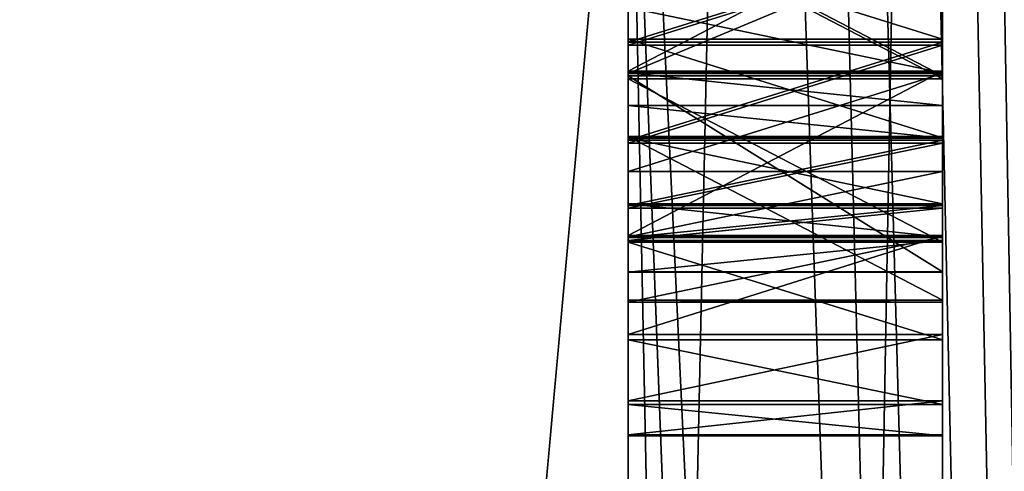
# Model space of a CAD drawing. Header units: millimetres. Extents: x -25 to 90, y -3 to 328.
# Tile 49 of 139: x 40.306 to 40.62, y 49.716 to 49.86. Entities that reach past the tile are written whole.
import ezdxf

# ---------------------------------------------------------------- set-up
doc = ezdxf.new("R2010")
doc.units = ezdxf.units.MM
doc.header["$LTSCALE"] = 65.185185
for name, color, linetype in [('101', 7, 'CONTINUOUS'), ('112', 7, 'CONTINUOUS'), ('115', 7, 'CONTINUOUS'), ('116', 7, 'CONTINUOUS'), ('119', 7, 'CONTINUOUS'), ('120', 7, 'CONTINUOUS'), ('143', 7, 'CONTINUOUS'), ('144', 7, 'CONTINUOUS'), ('145', 7, 'CONTINUOUS'), ('146', 7, 'CONTINUOUS'), ('147', 7, 'CONTINUOUS'), ('148', 7, 'CONTINUOUS'), ('149', 7, 'CONTINUOUS'), ('150', 7, 'CONTINUOUS'), ('161', 7, 'CONTINUOUS'), ('162', 7, 'CONTINUOUS'), ('163', 7, 'CONTINUOUS'), ('164', 7, 'CONTINUOUS'), ('165', 7, 'CONTINUOUS'), ('166', 7, 'CONTINUOUS'), ('167', 7, 'CONTINUOUS'), ('168', 7, 'CONTINUOUS'), ('169', 7, 'CONTINUOUS'), ('170', 7, 'CONTINUOUS'), ('171', 7, 'CONTINUOUS'), ('186', 7, 'CONTINUOUS'), ('187', 7, 'CONTINUOUS'), ('188', 7, 'CONTINUOUS'), ('189', 7, 'CONTINUOUS'), ('190', 7, 'CONTINUOUS'), ('191', 7, 'CONTINUOUS'), ('192', 7, 'CONTINUOUS'), ('193', 7, 'CONTINUOUS'), ('194', 7, 'CONTINUOUS'), ('315', 7, 'CONTINUOUS'), ('316', 7, 'CONTINUOUS'), ('317', 7, 'CONTINUOUS'), ('318', 7, 'CONTINUOUS'), ('319', 7, 'CONTINUOUS'), ('320', 7, 'CONTINUOUS'), ('321', 7, 'CONTINUOUS'), ('322', 7, 'CONTINUOUS'), ('323', 7, 'CONTINUOUS'), ('324', 7, 'CONTINUOUS'), ('397', 7, 'CONTINUOUS'), ('399', 7, 'CONTINUOUS'), ('4', 7, 'CONTINUOUS'), ('404', 7, 'CONTINUOUS'), ('405', 7, 'CONTINUOUS'), ('7', 7, 'CONTINUOUS'), ('728', 7, 'CONTINUOUS'), ('732', 7, 'CONTINUOUS'), ('733', 7, 'CONTINUOUS')]:
    doc.layers.add(name, color=color, linetype=linetype)

msp = doc.modelspace()

# ---------------------------------------------------------------- linework, layer by layer
at = {"layer": '101', "linetype": 'CONTINUOUS'}
for points in [[(40.5, 50, -21), (40.5, 43.5104, -19.97211), (0, 50, -21), (40.5, 50, -21)], [(0, 50, -21), (40.5, 43.5104, -19.97211), (6.77754, 44.62909, -20.30156), (0, 50, -21)], [(40.5, 50, 21), (0, 50, 21), (6.77732, 44.62926, 20.30161), (40.5, 50, 21)], [(40.5, 43.5104, 19.97211), (40.5, 50, 21), (6.77732, 44.62926, 20.30161), (40.5, 43.5104, 19.97211)]]:
    msp.add_3dface(points, dxfattribs=at)
at = {"layer": '112', "linetype": 'CONTINUOUS'}
for points in [[(40.5, 55.22419, 16.07227), (40.5, 50, 16.29282), (40.5, 49.35431, 16.3381), (40.5, 55.22419, 16.07227)], [(40.5, 50.54157, 16.34106), (40.5, 55.22419, 16.07227), (40.5, 49.40637, 16.33962), (40.5, 50.54157, 16.34106)], [(40.5, 55.22419, 16.07227), (40.5, 49.35431, 16.3381), (40.5, 49.40637, 16.33962), (40.5, 55.22419, 16.07227)], [(40.5, 44.77581, -16.07227), (40.5, 50, -16.29282), (40.5, 50.61444, -16.33848), (40.5, 44.77581, -16.07227)], [(40.5, 50.55198, -16.34071), (40.5, 44.77581, -16.07227), (40.5, 50.61444, -16.33848), (40.5, 50.55198, -16.34071)], [(40.5, 49.47925, -16.34176), (40.5, 44.77581, -16.07227), (40.5, 50.55198, -16.34071), (40.5, 49.47925, -16.34176)], [(40.5, 50.31248, -16.34713), (40.5, 49.47925, -16.34176), (40.5, 50.55198, -16.34071), (40.5, 50.31248, -16.34713)], [(40.5, 50.48951, 16.34268), (40.5, 50.54157, 16.34106), (40.5, 49.5209, 16.34298), (40.5, 50.48951, 16.34268)], [(40.5, 49.5209, 16.34298), (40.5, 50.54157, 16.34106), (40.5, 49.40637, 16.33962), (40.5, 49.5209, 16.34298)], [(40.5, 50.29165, 16.34742), (40.5, 50.48951, 16.34268), (40.5, 49.58338, 16.34481), (40.5, 50.29165, 16.34742)], [(40.5, 49.58338, 16.34481), (40.5, 50.48951, 16.34268), (40.5, 49.5209, 16.34298), (40.5, 49.58338, 16.34481)], [(40.5, 49.54172, -16.34391), (40.5, 49.47925, -16.34176), (40.5, 50.31248, -16.34713), (40.5, 49.54172, -16.34391)], [(40.5, 49.54172, -16.34391), (40.5, 50.31248, -16.34713), (40.5, 50.24999, -16.34809), (40.5, 49.54172, -16.34391)], [(40.5, 50.23958, 16.34827), (40.5, 50.29165, 16.34742), (40.5, 49.77083, 16.34953), (40.5, 50.23958, 16.34827)], [(40.5, 49.77083, 16.34953), (40.5, 50.29165, 16.34742), (40.5, 49.58338, 16.34481), (40.5, 49.77083, 16.34953)], [(40.5, 49.89583, -16.34968), (40.5, 49.54172, -16.34391), (40.5, 50.24999, -16.34809), (40.5, 49.89583, -16.34968)], [(40.5, 49.9375, 16.3499), (40.5, 50.23958, 16.34827), (40.5, 49.82292, 16.34965), (40.5, 49.9375, 16.3499)], [(40.5, 49.82292, 16.34965), (40.5, 50.23958, 16.34827), (40.5, 49.77083, 16.34953), (40.5, 49.82292, 16.34965)], [(40.5, 49.78988, -16.70021), (40.5, 49.89421, -16.66883), (40.5, 50.1927, -16.68943), (40.5, 49.78988, -16.70021)], [(40.5, 50.08138, -16.73361), (40.5, 49.78988, -16.70021), (40.5, 50.1927, -16.68943), (40.5, 50.08138, -16.73361)], [(40.5, 50.0293, -16.73335), (40.5, 49.78988, -16.70021), (40.5, 50.08138, -16.73361), (40.5, 50.0293, -16.73335)], [(40.5, 49.80013, -16.73218), (40.5, 49.78988, -16.70021), (40.5, 50.0293, -16.73335), (40.5, 49.80013, -16.73218)], [(40.5, 49.8208, -16.7642), (40.5, 49.80013, -16.73218), (40.5, 50.0293, -16.73335), (40.5, 49.8208, -16.7642)], [(40.5, 50.0083, -16.76515), (40.5, 49.8208, -16.7642), (40.5, 50.0293, -16.73335), (40.5, 50.0083, -16.76515)], [(40.5, 49.85194, -16.78563), (40.5, 49.8208, -16.7642), (40.5, 50.0083, -16.76515), (40.5, 49.85194, -16.78563)], [(40.5, 49.97694, -16.78627), (40.5, 49.85194, -16.78563), (40.5, 50.0083, -16.76515), (40.5, 49.97694, -16.78627)], [(40.5, 50, -16.29282), (40.5, 44.77581, -16.07227), (40.5, 44.96352, -15.49483), (40.5, 50, -16.29282)], [(40.5, 50, -16.9), (40.5, 47.35529, -16.69178), (40.5, 49.46205, -16.84146), (40.5, 50, -16.9)], [(40.5, 50, -16.9), (40.5, 49.46205, -16.84146), (40.5, 49.52452, -16.84361), (40.5, 50, -16.9)], [(40.5, 50, -16.9), (40.5, 49.52452, -16.84361), (40.5, 49.89329, -16.84967), (40.5, 50, -16.9)], [(40.5, 44.77581, 16.07227), (40.5, 50, 16.9), (40.5, 49.42794, 16.67018), (40.5, 44.77581, 16.07227)], [(40.5, 49.84299, 16.69012), (40.5, 50, 16.9), (40.5, 49.88466, 16.69021), (40.5, 49.84299, 16.69012)], [(40.5, 50, 16.9), (40.5, 49.84299, 16.69012), (40.5, 49.55258, 16.68448), (40.5, 50, 16.9)], [(40.5, 49.42794, 16.67018), (40.5, 50, 16.9), (40.5, 49.4901, 16.68265), (40.5, 49.42794, 16.67018)], [(40.5, 49.4901, 16.68265), (40.5, 50, 16.9), (40.5, 49.55258, 16.68448), (40.5, 49.4901, 16.68265)], [(40.5, 44.96352, 15.49483), (40.5, 44.77581, 16.07227), (40.5, 50, 16.29282), (40.5, 44.96352, 15.49483)], [(40.5, 50, 16.29282), (40.5, 44.77581, 16.07227), (40.5, 49.35431, 16.3381), (40.5, 50, 16.29282)], [(40.5, 49.88314, -16.79643), (40.5, 49.85194, -16.78563), (40.5, 49.97694, -16.78627), (40.5, 49.88314, -16.79643)], [(40.5, 49.93693, 16.60522), (40.5, 49.9375, 16.3499), (40.5, 49.82235, 16.60496), (40.5, 49.93693, 16.60522)], [(40.5, 49.82235, 16.60496), (40.5, 49.9375, 16.3499), (40.5, 49.82292, 16.34965), (40.5, 49.82235, 16.60496)], [(40.5, 49.92647, 16.62647), (40.5, 49.93693, 16.60522), (40.5, 49.83272, 16.62626), (40.5, 49.92647, 16.62647)], [(40.5, 49.83272, 16.62626), (40.5, 49.93693, 16.60522), (40.5, 49.82235, 16.60496), (40.5, 49.83272, 16.62626)], [(40.5, 49.91603, 16.63709), (40.5, 49.92647, 16.62647), (40.5, 49.84311, 16.63693), (40.5, 49.91603, 16.63709)], [(40.5, 49.84311, 16.63693), (40.5, 49.92647, 16.62647), (40.5, 49.83272, 16.62626), (40.5, 49.84311, 16.63693)], [(40.5, 49.86392, 16.64761), (40.5, 49.91603, 16.63709), (40.5, 49.84311, 16.63693), (40.5, 49.86392, 16.64761)], [(40.5, 49.8437, -16.36005), (40.5, 49.54172, -16.34391), (40.5, 49.89583, -16.34968), (40.5, 49.8437, -16.36005)], [(40.5, 49.84218, -16.65792), (40.5, 49.89421, -16.66883), (40.5, 49.78988, -16.70021), (40.5, 49.84218, -16.65792)], [(40.5, 49.89329, -16.84967), (40.5, 49.52452, -16.84361), (40.5, 49.84126, -16.83877), (40.5, 49.89329, -16.84967)], [(40.5, 49.79145, -16.3917), (40.5, 49.54172, -16.34391), (40.5, 49.8437, -16.36005), (40.5, 49.79145, -16.3917)], [(40.5, 49.84299, 16.69012), (40.5, 49.81177, 16.67941), (40.5, 49.55258, 16.68448), (40.5, 49.84299, 16.69012)], [(40.5, 49.7799, -16.61505), (40.5, 49.84218, -16.65792), (40.5, 49.77979, -16.63633), (40.5, 49.7799, -16.61505)], [(40.5, 49.77979, -16.63633), (40.5, 49.84218, -16.65792), (40.5, 49.78988, -16.70021), (40.5, 49.77979, -16.63633)], [(40.5, 49.84126, -16.83877), (40.5, 49.52452, -16.84361), (40.5, 49.78934, -16.80659), (40.5, 49.84126, -16.83877)], [(40.5, 49.81177, 16.67941), (40.5, 49.79098, 16.65809), (40.5, 49.62577, 16.67598), (40.5, 49.81177, 16.67941)], [(40.5, 49.55258, 16.68448), (40.5, 49.81177, 16.67941), (40.5, 49.62577, 16.67598), (40.5, 49.55258, 16.68448)], [(40.5, 49.75999, -16.4341), (40.5, 49.54172, -16.34391), (40.5, 49.79145, -16.3917), (40.5, 49.75999, -16.4341)], [(40.5, 49.79098, 16.65809), (40.5, 49.77026, 16.60485), (40.5, 49.66836, 16.6453), (40.5, 49.79098, 16.65809)], [(40.5, 49.62577, 16.67598), (40.5, 49.79098, 16.65809), (40.5, 49.64691, 16.66596), (40.5, 49.62577, 16.67598)], [(40.5, 49.64691, 16.66596), (40.5, 49.79098, 16.65809), (40.5, 49.66836, 16.6453), (40.5, 49.64691, 16.66596)], [(40.5, 49.52452, -16.84361), (40.5, 49.5344, -16.55655), (40.5, 49.78934, -16.80659), (40.5, 49.52452, -16.84361)], [(40.5, 49.78934, -16.80659), (40.5, 49.5344, -16.55655), (40.5, 49.7583, -16.76388), (40.5, 49.78934, -16.80659)], [(40.5, 49.77026, 16.60485), (40.5, 49.77083, 16.34953), (40.5, 49.68002, 16.60307), (40.5, 49.77026, 16.60485)], [(40.5, 49.68002, 16.60307), (40.5, 49.77083, 16.34953), (40.5, 49.62795, 16.60155), (40.5, 49.68002, 16.60307)], [(40.5, 49.62795, 16.60155), (40.5, 49.77083, 16.34953), (40.5, 49.66168, 16.51739), (40.5, 49.62795, 16.60155)], [(40.5, 49.66168, 16.51739), (40.5, 49.77083, 16.34953), (40.5, 49.68376, 16.47547), (40.5, 49.66168, 16.51739)], [(40.5, 49.68376, 16.47547), (40.5, 49.77083, 16.34953), (40.5, 49.68469, 16.44357), (40.5, 49.68376, 16.47547)], [(40.5, 49.68469, 16.44357), (40.5, 49.77083, 16.34953), (40.5, 49.67553, 16.40073), (40.5, 49.68469, 16.44357)], [(40.5, 49.67553, 16.40073), (40.5, 49.77083, 16.34953), (40.5, 49.64522, 16.36791), (40.5, 49.67553, 16.40073)], [(40.5, 49.64522, 16.36791), (40.5, 49.77083, 16.34953), (40.5, 49.62471, 16.35667), (40.5, 49.64522, 16.36791)], [(40.5, 49.62471, 16.35667), (40.5, 49.77083, 16.34953), (40.5, 49.58338, 16.34481), (40.5, 49.62471, 16.35667)], [(40.5, 49.66836, 16.6453), (40.5, 49.77026, 16.60485), (40.5, 49.67939, 16.62434), (40.5, 49.66836, 16.6453)], [(40.5, 49.67939, 16.62434), (40.5, 49.77026, 16.60485), (40.5, 49.68002, 16.60307), (40.5, 49.67939, 16.62434)], [(40.5, 49.73888, -16.48718), (40.5, 49.54172, -16.34391), (40.5, 49.75999, -16.4341), (40.5, 49.73888, -16.48718)], [(40.5, 49.7583, -16.76388), (40.5, 49.5344, -16.55655), (40.5, 49.73774, -16.71058), (40.5, 49.7583, -16.76388)], [(40.5, 49.53659, -16.49276), (40.5, 49.54172, -16.34391), (40.5, 49.73888, -16.48718), (40.5, 49.53659, -16.49276)], [(40.5, 49.6407, -16.49634), (40.5, 49.53659, -16.49276), (40.5, 49.73888, -16.48718), (40.5, 49.6407, -16.49634)], [(40.5, 49.72809, -16.5616), (40.5, 49.6407, -16.49634), (40.5, 49.73888, -16.48718), (40.5, 49.72809, -16.5616)], [(40.5, 49.73774, -16.71058), (40.5, 49.5344, -16.55655), (40.5, 49.72771, -16.63606), (40.5, 49.73774, -16.71058)], [(40.5, 49.6385, -16.56013), (40.5, 49.6407, -16.49634), (40.5, 49.72809, -16.5616), (40.5, 49.6385, -16.56013)], [(40.5, 49.72771, -16.63606), (40.5, 49.6385, -16.56013), (40.5, 49.72809, -16.5616), (40.5, 49.72771, -16.63606)], [(40.5, 49.5344, -16.55655), (40.5, 49.6385, -16.56013), (40.5, 49.72771, -16.63606), (40.5, 49.5344, -16.55655)]]:
    msp.add_3dface(points, dxfattribs=at)
at = {"layer": '115', "linetype": 'CONTINUOUS'}
for points in [[(40.5, 45.30261, -19.31948), (40.5, 57.08937, -18.57549), (40.71787, 57.15094, -18.7652), (40.5, 45.30261, -19.31948)], [(40.5, 45.30261, -19.31948), (40.71787, 57.15094, -18.7652), (40.71787, 45.24081, -19.50945), (40.5, 45.30261, -19.31948)], [(40.5, 57.08937, 18.57549), (40.5, 45.30261, 19.31948), (40.71787, 57.15094, 18.7652), (40.5, 57.08937, 18.57549)], [(40.5, 45.30261, 19.31948), (40.71787, 45.24081, 19.50945), (40.71787, 57.15094, 18.7652), (40.5, 45.30261, 19.31948)]]:
    msp.add_3dface(points, dxfattribs=at)
at = {"layer": '116', "linetype": 'CONTINUOUS'}
for points in [[(40.5, 56.93018, 17.45206), (40.68118, 57.03009, 17.19714), (40.68118, 46.24891, 18.19596), (40.5, 56.93018, 17.45206)], [(40.5, 50.09863, -18.77744), (40.5, 48.69976, -18.73263), (40.68118, 57.03009, -17.19714), (40.5, 50.09863, -18.77744)], [(40.5, 48.69976, -18.73263), (40.68118, 46.24891, -18.19596), (40.68118, 57.03009, -17.19714), (40.5, 48.69976, -18.73263)], [(40.5, 55.61103, 17.91977), (40.5, 56.93018, 17.45206), (40.68118, 46.24891, 18.19596), (40.5, 55.61103, 17.91977)], [(40.5, 54.26082, 18.2879), (40.5, 55.61103, 17.91977), (40.68118, 46.24891, 18.19596), (40.5, 54.26082, 18.2879)], [(40.5, 52.88685, 18.55446), (40.5, 54.26082, 18.2879), (40.68118, 46.24891, 18.19596), (40.5, 52.88685, 18.55446)], [(40.5, 51.4969, 18.71794), (40.5, 52.88685, 18.55446), (40.68118, 46.24891, 18.19596), (40.5, 51.4969, 18.71794)], [(40.5, 50.09863, 18.77744), (40.5, 51.4969, 18.71794), (40.68118, 46.24891, 18.19596), (40.5, 50.09863, 18.77744)], [(40.5, 48.69976, 18.73263), (40.5, 50.09863, 18.77744), (40.68118, 46.24891, 18.19596), (40.5, 48.69976, 18.73263)]]:
    msp.add_3dface(points, dxfattribs=at)
at = {"layer": '119', "linetype": 'CONTINUOUS'}
for points in [[(40.7, 55.28419, -16.26307), (40.7, 44.71581, -16.26307), (40.5, 52.64471, -16.69178), (40.7, 55.28419, -16.26307)], [(40.7, 44.71581, -16.26307), (40.5, 50, -16.9), (40.5, 52.64471, -16.69178), (40.7, 44.71581, -16.26307)], [(40.7, 44.71581, -16.26307), (40.5, 47.35529, -16.69178), (40.5, 50, -16.9), (40.7, 44.71581, -16.26307)]]:
    msp.add_3dface(points, dxfattribs=at)
at = {"layer": '120', "linetype": 'CONTINUOUS'}
for points in [[(40.5, 50, 16.9), (40.7, 44.71581, 16.26307), (40.7, 55.28419, 16.26307), (40.5, 50, 16.9)], [(40.5, 50, 16.9), (40.5, 44.77581, 16.07227), (40.7, 44.71581, 16.26307), (40.5, 50, 16.9)]]:
    msp.add_3dface(points, dxfattribs=at)
at = {"layer": '143', "linetype": 'CONTINUOUS'}
for points in [[(40.5, 49.89421, -16.66883), (40.5, 49.84218, -16.65792), (40.6, 49.84218, -16.65792), (40.5, 49.89421, -16.66883)], [(40.6, 49.89421, -16.66883), (40.5, 49.89421, -16.66883), (40.6, 49.84218, -16.65792), (40.6, 49.89421, -16.66883)]]:
    msp.add_3dface(points, dxfattribs=at)
at = {"layer": '144', "linetype": 'CONTINUOUS'}
for points in [[(40.5, 49.84218, -16.65792), (40.5, 49.7799, -16.61505), (40.6, 49.7799, -16.61505), (40.5, 49.84218, -16.65792)], [(40.6, 49.84218, -16.65792), (40.5, 49.84218, -16.65792), (40.6, 49.7799, -16.61505), (40.6, 49.84218, -16.65792)]]:
    msp.add_3dface(points, dxfattribs=at)
at = {"layer": '145', "linetype": 'CONTINUOUS'}
for points in [[(40.5, 49.7799, -16.61505), (40.5, 49.77979, -16.63633), (40.6, 49.77979, -16.63633), (40.5, 49.7799, -16.61505)], [(40.6, 49.7799, -16.61505), (40.5, 49.7799, -16.61505), (40.6, 49.77979, -16.63633), (40.6, 49.7799, -16.61505)]]:
    msp.add_3dface(points, dxfattribs=at)
at = {"layer": '146', "linetype": 'CONTINUOUS'}
for points in [[(40.5, 49.77979, -16.63633), (40.5, 49.78988, -16.70021), (40.6, 49.78988, -16.70021), (40.5, 49.77979, -16.63633)], [(40.6, 49.77979, -16.63633), (40.5, 49.77979, -16.63633), (40.6, 49.78988, -16.70021), (40.6, 49.77979, -16.63633)]]:
    msp.add_3dface(points, dxfattribs=at)
at = {"layer": '147', "linetype": 'CONTINUOUS'}
for points in [[(40.5, 49.78988, -16.70021), (40.5, 49.80013, -16.73218), (40.6, 49.80013, -16.73218), (40.5, 49.78988, -16.70021)], [(40.6, 49.78988, -16.70021), (40.5, 49.78988, -16.70021), (40.6, 49.80013, -16.73218), (40.6, 49.78988, -16.70021)]]:
    msp.add_3dface(points, dxfattribs=at)
at = {"layer": '148', "linetype": 'CONTINUOUS'}
for points in [[(40.5, 49.80013, -16.73218), (40.5, 49.8208, -16.7642), (40.6, 49.8208, -16.7642), (40.5, 49.80013, -16.73218)], [(40.6, 49.80013, -16.73218), (40.5, 49.80013, -16.73218), (40.6, 49.8208, -16.7642), (40.6, 49.80013, -16.73218)]]:
    msp.add_3dface(points, dxfattribs=at)
at = {"layer": '149', "linetype": 'CONTINUOUS'}
for points in [[(40.5, 49.8208, -16.7642), (40.5, 49.85194, -16.78563), (40.6, 49.85194, -16.78563), (40.5, 49.8208, -16.7642)], [(40.6, 49.8208, -16.7642), (40.5, 49.8208, -16.7642), (40.6, 49.85194, -16.78563), (40.6, 49.8208, -16.7642)]]:
    msp.add_3dface(points, dxfattribs=at)
at = {"layer": '150', "linetype": 'CONTINUOUS'}
for points in [[(40.5, 49.85194, -16.78563), (40.5, 49.88314, -16.79643), (40.6, 49.88314, -16.79643), (40.5, 49.85194, -16.78563)], [(40.6, 49.85194, -16.78563), (40.5, 49.85194, -16.78563), (40.6, 49.88314, -16.79643), (40.6, 49.85194, -16.78563)]]:
    msp.add_3dface(points, dxfattribs=at)
at = {"layer": '161', "linetype": 'CONTINUOUS'}
for points in [[(40.5, 49.89329, -16.84967), (40.5, 49.84126, -16.83877), (40.6, 49.84126, -16.83877), (40.5, 49.89329, -16.84967)], [(40.6, 49.89329, -16.84967), (40.5, 49.89329, -16.84967), (40.6, 49.84126, -16.83877), (40.6, 49.89329, -16.84967)]]:
    msp.add_3dface(points, dxfattribs=at)
at = {"layer": '162', "linetype": 'CONTINUOUS'}
for points in [[(40.5, 49.84126, -16.83877), (40.5, 49.78934, -16.80659), (40.6, 49.78934, -16.80659), (40.5, 49.84126, -16.83877)], [(40.6, 49.84126, -16.83877), (40.5, 49.84126, -16.83877), (40.6, 49.78934, -16.80659), (40.6, 49.84126, -16.83877)]]:
    msp.add_3dface(points, dxfattribs=at)
at = {"layer": '163', "linetype": 'CONTINUOUS'}
for points in [[(40.5, 49.78934, -16.80659), (40.5, 49.7583, -16.76388), (40.6, 49.7583, -16.76388), (40.5, 49.78934, -16.80659)], [(40.6, 49.78934, -16.80659), (40.5, 49.78934, -16.80659), (40.6, 49.7583, -16.76388), (40.6, 49.78934, -16.80659)]]:
    msp.add_3dface(points, dxfattribs=at)
at = {"layer": '164', "linetype": 'CONTINUOUS'}
for points in [[(40.5, 49.7583, -16.76388), (40.5, 49.73774, -16.71058), (40.6, 49.73774, -16.71058), (40.5, 49.7583, -16.76388)], [(40.6, 49.7583, -16.76388), (40.5, 49.7583, -16.76388), (40.6, 49.73774, -16.71058), (40.6, 49.7583, -16.76388)]]:
    msp.add_3dface(points, dxfattribs=at)
at = {"layer": '165', "linetype": 'CONTINUOUS'}
for points in [[(40.5, 49.73774, -16.71058), (40.5, 49.72771, -16.63606), (40.6, 49.72771, -16.63606), (40.5, 49.73774, -16.71058)], [(40.6, 49.73774, -16.71058), (40.5, 49.73774, -16.71058), (40.6, 49.72771, -16.63606), (40.6, 49.73774, -16.71058)]]:
    msp.add_3dface(points, dxfattribs=at)
at = {"layer": '166', "linetype": 'CONTINUOUS'}
for points in [[(40.5, 49.72771, -16.63606), (40.5, 49.72809, -16.5616), (40.6, 49.72809, -16.5616), (40.5, 49.72771, -16.63606)], [(40.6, 49.72771, -16.63606), (40.5, 49.72771, -16.63606), (40.6, 49.72809, -16.5616), (40.6, 49.72771, -16.63606)]]:
    msp.add_3dface(points, dxfattribs=at)
at = {"layer": '167', "linetype": 'CONTINUOUS'}
for points in [[(40.5, 49.72809, -16.5616), (40.5, 49.73888, -16.48718), (40.6, 49.73888, -16.48718), (40.5, 49.72809, -16.5616)], [(40.6, 49.72809, -16.5616), (40.5, 49.72809, -16.5616), (40.6, 49.73888, -16.48718), (40.6, 49.72809, -16.5616)]]:
    msp.add_3dface(points, dxfattribs=at)
at = {"layer": '168', "linetype": 'CONTINUOUS'}
for points in [[(40.5, 49.73888, -16.48718), (40.5, 49.75999, -16.4341), (40.6, 49.75999, -16.4341), (40.5, 49.73888, -16.48718)], [(40.6, 49.73888, -16.48718), (40.5, 49.73888, -16.48718), (40.6, 49.75999, -16.4341), (40.6, 49.73888, -16.48718)]]:
    msp.add_3dface(points, dxfattribs=at)
at = {"layer": '169', "linetype": 'CONTINUOUS'}
for points in [[(40.5, 49.75999, -16.4341), (40.5, 49.79145, -16.3917), (40.6, 49.79145, -16.3917), (40.5, 49.75999, -16.4341)], [(40.6, 49.75999, -16.4341), (40.5, 49.75999, -16.4341), (40.6, 49.79145, -16.3917), (40.6, 49.75999, -16.4341)]]:
    msp.add_3dface(points, dxfattribs=at)
at = {"layer": '170', "linetype": 'CONTINUOUS'}
for points in [[(40.5, 49.79145, -16.3917), (40.5, 49.8437, -16.36005), (40.6, 49.8437, -16.36005), (40.5, 49.79145, -16.3917)], [(40.6, 49.79145, -16.3917), (40.5, 49.79145, -16.3917), (40.6, 49.8437, -16.36005), (40.6, 49.79145, -16.3917)]]:
    msp.add_3dface(points, dxfattribs=at)
at = {"layer": '171', "linetype": 'CONTINUOUS'}
for points in [[(40.5, 49.8437, -16.36005), (40.5, 49.89583, -16.34968), (40.6, 49.89583, -16.34968), (40.5, 49.8437, -16.36005)], [(40.6, 49.8437, -16.36005), (40.5, 49.8437, -16.36005), (40.6, 49.89583, -16.34968), (40.6, 49.8437, -16.36005)]]:
    msp.add_3dface(points, dxfattribs=at)
at = {"layer": '186', "linetype": 'CONTINUOUS'}
for points in [[(40.6, 49.88515, -16.40282), (40.5, 49.88515, -16.40282), (40.6, 49.85384, -16.4133), (40.6, 49.88515, -16.40282)], [(40.6, 49.85384, -16.4133), (40.5, 49.88515, -16.40282), (40.5, 49.85384, -16.4133), (40.6, 49.85384, -16.4133)]]:
    msp.add_3dface(points, dxfattribs=at)
at = {"layer": '187', "linetype": 'CONTINUOUS'}
for points in [[(40.6, 49.85384, -16.4133), (40.5, 49.85384, -16.4133), (40.6, 49.82248, -16.43442), (40.6, 49.85384, -16.4133)], [(40.6, 49.82248, -16.43442), (40.5, 49.85384, -16.4133), (40.5, 49.82248, -16.43442), (40.6, 49.82248, -16.43442)]]:
    msp.add_3dface(points, dxfattribs=at)
at = {"layer": '188', "linetype": 'CONTINUOUS'}
for points in [[(40.6, 49.82248, -16.43442), (40.5, 49.82248, -16.43442), (40.6, 49.80149, -16.46622), (40.6, 49.82248, -16.43442)], [(40.6, 49.80149, -16.46622), (40.5, 49.82248, -16.43442), (40.5, 49.80149, -16.46622), (40.6, 49.80149, -16.46622)]]:
    msp.add_3dface(points, dxfattribs=at)
at = {"layer": '189', "linetype": 'CONTINUOUS'}
for points in [[(40.6, 49.80149, -16.46622), (40.5, 49.80149, -16.46622), (40.6, 49.79091, -16.49808), (40.6, 49.80149, -16.46622)], [(40.6, 49.79091, -16.49808), (40.5, 49.80149, -16.46622), (40.5, 49.79091, -16.49808), (40.6, 49.79091, -16.49808)]]:
    msp.add_3dface(points, dxfattribs=at)
at = {"layer": '190', "linetype": 'CONTINUOUS'}
for points in [[(40.6, 49.79091, -16.49808), (40.5, 49.79091, -16.49808), (40.6, 49.79075, -16.53), (40.6, 49.79091, -16.49808)], [(40.6, 49.79075, -16.53), (40.5, 49.79091, -16.49808), (40.5, 49.79075, -16.53), (40.6, 49.79075, -16.53)]]:
    msp.add_3dface(points, dxfattribs=at)
at = {"layer": '191', "linetype": 'CONTINUOUS'}
for points in [[(40.6, 49.79075, -16.53), (40.5, 49.79075, -16.53), (40.6, 49.801, -16.56197), (40.6, 49.79075, -16.53)], [(40.6, 49.801, -16.56197), (40.5, 49.79075, -16.53), (40.5, 49.801, -16.56197), (40.6, 49.801, -16.56197)]]:
    msp.add_3dface(points, dxfattribs=at)
at = {"layer": '192', "linetype": 'CONTINUOUS'}
for points in [[(40.6, 49.801, -16.56197), (40.5, 49.801, -16.56197), (40.6, 49.82173, -16.58335), (40.6, 49.801, -16.56197)], [(40.6, 49.82173, -16.58335), (40.5, 49.801, -16.56197), (40.5, 49.82173, -16.58335), (40.6, 49.82173, -16.58335)]]:
    msp.add_3dface(points, dxfattribs=at)
at = {"layer": '193', "linetype": 'CONTINUOUS'}
for points in [[(40.6, 49.82173, -16.58335), (40.5, 49.82173, -16.58335), (40.6, 49.85287, -16.60478), (40.6, 49.82173, -16.58335)], [(40.6, 49.85287, -16.60478), (40.5, 49.82173, -16.58335), (40.5, 49.85287, -16.60478), (40.6, 49.85287, -16.60478)]]:
    msp.add_3dface(points, dxfattribs=at)
at = {"layer": '194', "linetype": 'CONTINUOUS'}
for points in [[(40.6, 49.85287, -16.60478), (40.5, 49.85287, -16.60478), (40.6, 49.88406, -16.61558), (40.6, 49.85287, -16.60478)], [(40.6, 49.88406, -16.61558), (40.5, 49.85287, -16.60478), (40.5, 49.88406, -16.61558), (40.6, 49.88406, -16.61558)]]:
    msp.add_3dface(points, dxfattribs=at)
at = {"layer": '315', "linetype": 'CONTINUOUS'}
for points in [[(40.5, 49.86392, 16.64761), (40.5, 49.84311, 16.63693), (40.6, 49.84311, 16.63693), (40.5, 49.86392, 16.64761)], [(40.6, 49.86392, 16.64761), (40.5, 49.86392, 16.64761), (40.6, 49.84311, 16.63693), (40.6, 49.86392, 16.64761)]]:
    msp.add_3dface(points, dxfattribs=at)
at = {"layer": '316', "linetype": 'CONTINUOUS'}
for points in [[(40.5, 49.84311, 16.63693), (40.5, 49.83272, 16.62626), (40.6, 49.83272, 16.62626), (40.5, 49.84311, 16.63693)], [(40.6, 49.84311, 16.63693), (40.5, 49.84311, 16.63693), (40.6, 49.83272, 16.62626), (40.6, 49.84311, 16.63693)]]:
    msp.add_3dface(points, dxfattribs=at)
at = {"layer": '317', "linetype": 'CONTINUOUS'}
for points in [[(40.5, 49.83272, 16.62626), (40.5, 49.82235, 16.60496), (40.6, 49.82235, 16.60496), (40.5, 49.83272, 16.62626)], [(40.6, 49.83272, 16.62626), (40.5, 49.83272, 16.62626), (40.6, 49.82235, 16.60496), (40.6, 49.83272, 16.62626)]]:
    msp.add_3dface(points, dxfattribs=at)
at = {"layer": '318', "linetype": 'CONTINUOUS'}
for points in [[(40.5, 49.82235, 16.60496), (40.5, 49.82292, 16.34965), (40.6, 49.82235, 16.60496), (40.5, 49.82235, 16.60496)], [(40.6, 49.82235, 16.60496), (40.5, 49.82292, 16.34965), (40.6, 49.82292, 16.34965), (40.6, 49.82235, 16.60496)]]:
    msp.add_3dface(points, dxfattribs=at)
at = {"layer": '319', "linetype": 'CONTINUOUS'}
for points in [[(40.5, 49.82292, 16.34965), (40.5, 49.77083, 16.34953), (40.6, 49.77083, 16.34953), (40.5, 49.82292, 16.34965)], [(40.6, 49.82292, 16.34965), (40.5, 49.82292, 16.34965), (40.6, 49.77083, 16.34953), (40.6, 49.82292, 16.34965)]]:
    msp.add_3dface(points, dxfattribs=at)
at = {"layer": '320', "linetype": 'CONTINUOUS'}
for points in [[(40.5, 49.77083, 16.34953), (40.5, 49.77026, 16.60485), (40.6, 49.77083, 16.34953), (40.5, 49.77083, 16.34953)], [(40.6, 49.77083, 16.34953), (40.5, 49.77026, 16.60485), (40.6, 49.77026, 16.60485), (40.6, 49.77083, 16.34953)]]:
    msp.add_3dface(points, dxfattribs=at)
at = {"layer": '321', "linetype": 'CONTINUOUS'}
for points in [[(40.5, 49.77026, 16.60485), (40.5, 49.79098, 16.65809), (40.6, 49.79098, 16.65809), (40.5, 49.77026, 16.60485)], [(40.6, 49.77026, 16.60485), (40.5, 49.77026, 16.60485), (40.6, 49.79098, 16.65809), (40.6, 49.77026, 16.60485)]]:
    msp.add_3dface(points, dxfattribs=at)
at = {"layer": '322', "linetype": 'CONTINUOUS'}
for points in [[(40.5, 49.79098, 16.65809), (40.5, 49.81177, 16.67941), (40.6, 49.81177, 16.67941), (40.5, 49.79098, 16.65809)], [(40.6, 49.79098, 16.65809), (40.5, 49.79098, 16.65809), (40.6, 49.81177, 16.67941), (40.6, 49.79098, 16.65809)]]:
    msp.add_3dface(points, dxfattribs=at)
at = {"layer": '323', "linetype": 'CONTINUOUS'}
for points in [[(40.5, 49.81177, 16.67941), (40.5, 49.84299, 16.69012), (40.6, 49.84299, 16.69012), (40.5, 49.81177, 16.67941)], [(40.6, 49.81177, 16.67941), (40.5, 49.81177, 16.67941), (40.6, 49.84299, 16.69012), (40.6, 49.81177, 16.67941)]]:
    msp.add_3dface(points, dxfattribs=at)
at = {"layer": '324', "linetype": 'CONTINUOUS'}
for points in [[(40.5, 49.84299, 16.69012), (40.5, 49.88466, 16.69021), (40.6, 49.88466, 16.69021), (40.5, 49.84299, 16.69012)], [(40.6, 49.84299, 16.69012), (40.5, 49.84299, 16.69012), (40.6, 49.88466, 16.69021), (40.6, 49.84299, 16.69012)]]:
    msp.add_3dface(points, dxfattribs=at)
at = {"layer": '397', "linetype": 'CONTINUOUS'}
for points in [[(40.6, 45.01876, -15.33067), (41.45359, 54.82895, -14.86197), (40.6, 54.98124, -15.33067), (40.6, 45.01876, -15.33067)], [(41.45359, 45.17105, -14.86197), (41.45359, 54.82895, -14.86197), (40.6, 45.01876, -15.33067), (41.45359, 45.17105, -14.86197)]]:
    msp.add_3dface(points, dxfattribs=at)
at = {"layer": '399', "linetype": 'CONTINUOUS'}
for points in [[(41.45359, 54.82895, 14.86197), (41.45359, 45.17105, 14.86197), (40.6, 54.98124, 15.33067), (41.45359, 54.82895, 14.86197)], [(40.6, 54.98124, 15.33067), (41.45359, 45.17105, 14.86197), (40.6, 45.01876, 15.33067), (40.6, 54.98124, 15.33067)]]:
    msp.add_3dface(points, dxfattribs=at)
at = {"layer": '4', "color": 7, "linetype": 'CONTINUOUS', "true_color": 0x0833a0}
for points in [[(40.5, 57.08937, 18.57549), (40.5, 50, 21), (40.5, 45.30261, 19.31948), (40.5, 57.08937, 18.57549)], [(40.5, 45.30261, -19.31948), (40.5, 56.4896, -19.97211), (40.5, 57.08937, -18.57549), (40.5, 45.30261, -19.31948)], [(40.5, 50, -21), (40.5, 56.4896, -19.97211), (40.5, 45.30261, -19.31948), (40.5, 50, -21)], [(40.5, 48.69976, 18.73263), (40.5, 50, 18.75), (40.5, 50.09863, 18.77744), (40.5, 48.69976, 18.73263)], [(40.5, 50.09863, -18.77744), (40.5, 50, -18.75), (40.5, 48.69976, -18.73263), (40.5, 50.09863, -18.77744)], [(40.5, 48.52896, 18.6922), (40.5, 50, 18.75), (40.5, 48.69976, 18.73263), (40.5, 48.52896, 18.6922)], [(40.5, 50, -18.75), (40.5, 38.97891, -15.16898), (40.5, 48.69976, -18.73263), (40.5, 50, -18.75)], [(40.5, 43.5104, -19.97211), (40.5, 50, -21), (40.5, 45.30261, -19.31948), (40.5, 43.5104, -19.97211)], [(40.5, 50, 21), (40.5, 43.5104, 19.97211), (40.5, 45.30261, 19.31948), (40.5, 50, 21)]]:
    msp.add_3dface(points, dxfattribs=at)
at = {"layer": '404', "linetype": 'CONTINUOUS'}
for points in [[(40.5, 50, -16.29282), (40.6, 45.01876, -15.33067), (40.6, 54.98124, -15.33067), (40.5, 50, -16.29282)], [(40.5, 50, -16.29282), (40.5, 44.96352, -15.49483), (40.6, 45.01876, -15.33067), (40.5, 50, -16.29282)]]:
    msp.add_3dface(points, dxfattribs=at)
at = {"layer": '405', "linetype": 'CONTINUOUS'}
for points in [[(40.5, 50, 16.29282), (40.6, 54.98124, 15.33067), (40.6, 45.01876, 15.33067), (40.5, 50, 16.29282)], [(40.5, 44.96352, 15.49483), (40.5, 50, 16.29282), (40.6, 45.01876, 15.33067), (40.5, 44.96352, 15.49483)]]:
    msp.add_3dface(points, dxfattribs=at)
at = {"layer": '7', "color": 7, "linetype": 'CONTINUOUS', "true_color": 0x0833a0}
for points in [[(39.5, 50, 18.75), (40.5, 50, 18.75), (40.5, 48.52896, 18.6922), (39.5, 50, 18.75)], [(39.5, 50, 18.75), (40.5, 48.52896, 18.6922), (40.5, 47.06664, 18.51913), (39.5, 50, 18.75)], [(39.5, 50, 18.75), (40.5, 47.06664, 18.51913), (40.5, 45.62315, 18.232), (39.5, 50, 18.75)], [(39.5, 50, 18.75), (40.5, 45.62315, 18.232), (40.5, 44.20559, 17.83219), (39.5, 50, 18.75)], [(39.5, 50, 18.75), (40.5, 44.20559, 17.83219), (40.5, 42.82508, 17.3229), (39.5, 50, 18.75)], [(39.5, 50, 18.75), (40.5, 42.82508, 17.3229), (40.5, 41.48734, 16.7062), (39.5, 50, 18.75)], [(39.5, 50, 18.75), (40.5, 41.48734, 16.7062), (40.5, 40.20337, 15.98714), (39.5, 50, 18.75)], [(39.5, 50, 18.75), (40.5, 40.20337, 15.98714), (40.5, 38.97891, 15.16898), (39.5, 50, 18.75)], [(39.5, 50, 18.75), (40.5, 38.97891, 15.16898), (39.5, 38.97888, 15.16896), (39.5, 50, 18.75)], [(40.5, 50, -18.75), (39.5, 50, -18.75), (39.5, 38.97888, -15.16896), (40.5, 50, -18.75)], [(40.5, 38.97891, -15.16898), (40.5, 50, -18.75), (39.5, 38.97888, -15.16896), (40.5, 38.97891, -15.16898)]]:
    msp.add_3dface(points, dxfattribs=at)
at = {"layer": '728', "linetype": 'CONTINUOUS'}
for points in [[(40.5, 49.85384, -16.4133), (40.5, 49.88515, -16.40282), (40.5, 49.88406, -16.61558), (40.5, 49.85384, -16.4133)], [(40.5, 49.85287, -16.60478), (40.5, 49.85384, -16.4133), (40.5, 49.88406, -16.61558), (40.5, 49.85287, -16.60478)], [(40.5, 49.82248, -16.43442), (40.5, 49.85384, -16.4133), (40.5, 49.85287, -16.60478), (40.5, 49.82248, -16.43442)], [(40.5, 49.82173, -16.58335), (40.5, 49.82248, -16.43442), (40.5, 49.85287, -16.60478), (40.5, 49.82173, -16.58335)], [(40.5, 49.80149, -16.46622), (40.5, 49.82248, -16.43442), (40.5, 49.82173, -16.58335), (40.5, 49.80149, -16.46622)], [(40.5, 49.801, -16.56197), (40.5, 49.80149, -16.46622), (40.5, 49.82173, -16.58335), (40.5, 49.801, -16.56197)], [(40.5, 49.79091, -16.49808), (40.5, 49.80149, -16.46622), (40.5, 49.801, -16.56197), (40.5, 49.79091, -16.49808)], [(40.5, 49.79075, -16.53), (40.5, 49.79091, -16.49808), (40.5, 49.801, -16.56197), (40.5, 49.79075, -16.53)]]:
    msp.add_3dface(points, dxfattribs=at)
at = {"layer": '732', "linetype": 'CONTINUOUS'}
for points in [[(40.6, 49.79145, -16.3917), (40.6, 49.99995, -16.36085), (40.6, 50.05187, -16.39303), (40.6, 49.79145, -16.3917)], [(40.6, 49.79145, -16.3917), (40.6, 50.05187, -16.39303), (40.6, 49.88515, -16.40282), (40.6, 49.79145, -16.3917)], [(40.6, 50.05067, -16.62707), (40.6, 49.99843, -16.65872), (40.6, 49.84218, -16.65792), (40.6, 50.05067, -16.62707)], [(40.6, 50.05067, -16.62707), (40.6, 49.84218, -16.65792), (40.6, 49.7799, -16.61505), (40.6, 50.05067, -16.62707)], [(40.6, 50.05067, -16.62707), (40.6, 49.7799, -16.61505), (40.6, 49.88406, -16.61558), (40.6, 50.05067, -16.62707)], [(40.6, 49.94564, -16.79675), (40.6, 50.03933, -16.80787), (40.6, 49.78934, -16.80659), (40.6, 49.94564, -16.79675)], [(40.6, 50.03933, -16.80787), (40.6, 49.98709, -16.83951), (40.6, 49.84126, -16.83877), (40.6, 50.03933, -16.80787)], [(40.6, 50.03933, -16.80787), (40.6, 49.84126, -16.83877), (40.6, 49.78934, -16.80659), (40.6, 50.03933, -16.80787)], [(40.6, 49.79145, -16.3917), (40.6, 49.8437, -16.36005), (40.6, 49.99995, -16.36085), (40.6, 49.79145, -16.3917)], [(40.6, 49.8437, -16.36005), (40.6, 49.94792, -16.34995), (40.6, 49.99995, -16.36085), (40.6, 49.8437, -16.36005)], [(40.6, 49.99843, -16.65872), (40.6, 49.89421, -16.66883), (40.6, 49.84218, -16.65792), (40.6, 49.99843, -16.65872)], [(40.6, 49.98709, -16.83951), (40.6, 49.89329, -16.84967), (40.6, 49.84126, -16.83877), (40.6, 49.98709, -16.83951)], [(40.6, 49.8437, -16.36005), (40.6, 49.89583, -16.34968), (40.6, 49.94792, -16.34995), (40.6, 49.8437, -16.36005)], [(40.6, 49.88314, -16.79643), (40.6, 49.94564, -16.79675), (40.6, 49.78934, -16.80659), (40.6, 49.88314, -16.79643)], [(40.6, 49.79145, -16.3917), (40.6, 49.88515, -16.40282), (40.6, 49.85384, -16.4133), (40.6, 49.79145, -16.3917)], [(40.6, 49.7799, -16.61505), (40.6, 49.85287, -16.60478), (40.6, 49.88406, -16.61558), (40.6, 49.7799, -16.61505)], [(40.6, 49.85194, -16.78563), (40.6, 49.88314, -16.79643), (40.6, 49.7583, -16.76388), (40.6, 49.85194, -16.78563)], [(40.6, 49.88314, -16.79643), (40.6, 49.78934, -16.80659), (40.6, 49.7583, -16.76388), (40.6, 49.88314, -16.79643)], [(40.6, 49.75999, -16.4341), (40.6, 49.79145, -16.3917), (40.6, 49.85384, -16.4133), (40.6, 49.75999, -16.4341)], [(40.6, 49.75999, -16.4341), (40.6, 49.85384, -16.4133), (40.6, 49.82248, -16.43442), (40.6, 49.75999, -16.4341)], [(40.6, 49.7799, -16.61505), (40.6, 49.72809, -16.5616), (40.6, 49.85287, -16.60478), (40.6, 49.7799, -16.61505)], [(40.6, 49.72809, -16.5616), (40.6, 49.82173, -16.58335), (40.6, 49.85287, -16.60478), (40.6, 49.72809, -16.5616)], [(40.6, 49.8208, -16.7642), (40.6, 49.85194, -16.78563), (40.6, 49.7583, -16.76388), (40.6, 49.8208, -16.7642)], [(40.6, 49.75999, -16.4341), (40.6, 49.82248, -16.43442), (40.6, 49.80149, -16.46622), (40.6, 49.75999, -16.4341)], [(40.6, 49.72809, -16.5616), (40.6, 49.801, -16.56197), (40.6, 49.82173, -16.58335), (40.6, 49.72809, -16.5616)], [(40.6, 49.80013, -16.73218), (40.6, 49.8208, -16.7642), (40.6, 49.7583, -16.76388), (40.6, 49.80013, -16.73218)], [(40.6, 49.73888, -16.48718), (40.6, 49.75999, -16.4341), (40.6, 49.80149, -16.46622), (40.6, 49.73888, -16.48718)], [(40.6, 49.73888, -16.48718), (40.6, 49.80149, -16.46622), (40.6, 49.79091, -16.49808), (40.6, 49.73888, -16.48718)], [(40.6, 49.72809, -16.5616), (40.6, 49.79075, -16.53), (40.6, 49.801, -16.56197), (40.6, 49.72809, -16.5616)], [(40.6, 49.78988, -16.70021), (40.6, 49.80013, -16.73218), (40.6, 49.73774, -16.71058), (40.6, 49.78988, -16.70021)], [(40.6, 49.80013, -16.73218), (40.6, 49.7583, -16.76388), (40.6, 49.73774, -16.71058), (40.6, 49.80013, -16.73218)], [(40.6, 49.73888, -16.48718), (40.6, 49.79091, -16.49808), (40.6, 49.79075, -16.53), (40.6, 49.73888, -16.48718)], [(40.6, 49.72809, -16.5616), (40.6, 49.73888, -16.48718), (40.6, 49.79075, -16.53), (40.6, 49.72809, -16.5616)], [(40.6, 49.77979, -16.63633), (40.6, 49.78988, -16.70021), (40.6, 49.72771, -16.63606), (40.6, 49.77979, -16.63633)], [(40.6, 49.78988, -16.70021), (40.6, 49.73774, -16.71058), (40.6, 49.72771, -16.63606), (40.6, 49.78988, -16.70021)], [(40.6, 49.7799, -16.61505), (40.6, 49.77979, -16.63633), (40.6, 49.72771, -16.63606), (40.6, 49.7799, -16.61505)], [(40.6, 49.7799, -16.61505), (40.6, 49.72771, -16.63606), (40.6, 49.72809, -16.5616), (40.6, 49.7799, -16.61505)]]:
    msp.add_3dface(points, dxfattribs=at)
at = {"layer": '733', "linetype": 'CONTINUOUS'}
for points in [[(40.6, 49.86392, 16.64761), (40.6, 49.84311, 16.63693), (40.6, 49.88466, 16.69021), (40.6, 49.86392, 16.64761)], [(40.6, 49.84311, 16.63693), (40.6, 49.84299, 16.69012), (40.6, 49.88466, 16.69021), (40.6, 49.84311, 16.63693)], [(40.6, 49.84311, 16.63693), (40.6, 49.83272, 16.62626), (40.6, 49.84299, 16.69012), (40.6, 49.84311, 16.63693)], [(40.6, 49.83272, 16.62626), (40.6, 49.82235, 16.60496), (40.6, 49.84299, 16.69012), (40.6, 49.83272, 16.62626)], [(40.6, 49.82235, 16.60496), (40.6, 49.81177, 16.67941), (40.6, 49.84299, 16.69012), (40.6, 49.82235, 16.60496)], [(40.6, 49.82235, 16.60496), (40.6, 49.82292, 16.34965), (40.6, 49.77083, 16.34953), (40.6, 49.82235, 16.60496)], [(40.6, 49.82235, 16.60496), (40.6, 49.77083, 16.34953), (40.6, 49.81177, 16.67941), (40.6, 49.82235, 16.60496)], [(40.6, 49.77083, 16.34953), (40.6, 49.79098, 16.65809), (40.6, 49.81177, 16.67941), (40.6, 49.77083, 16.34953)], [(40.6, 49.77083, 16.34953), (40.6, 49.77026, 16.60485), (40.6, 49.79098, 16.65809), (40.6, 49.77083, 16.34953)]]:
    msp.add_3dface(points, dxfattribs=at)

doc.saveas('drawing.dxf')
